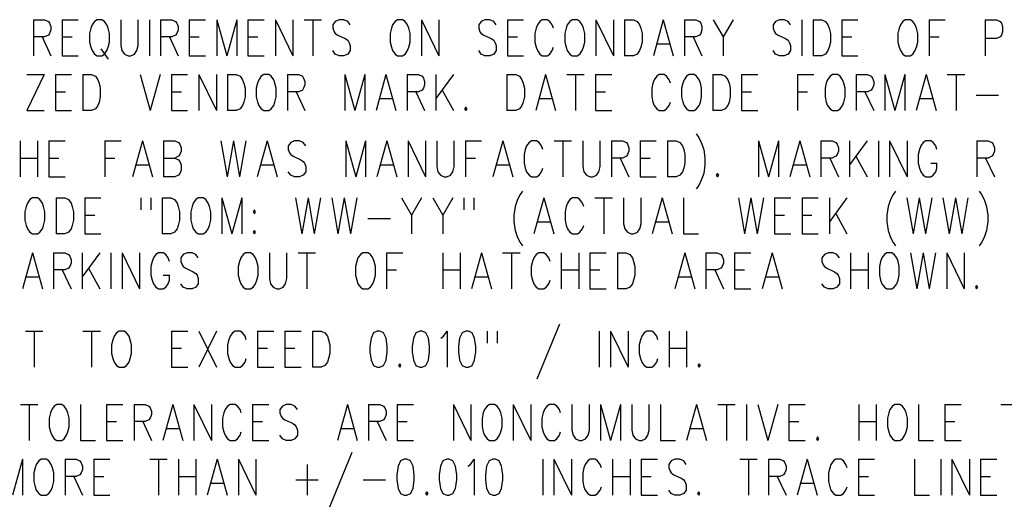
# Model space of a CAD drawing. Extents: x 0.9 to 16.1, y 0.6 to 10.4.
# Tile 7 of 31: x 2.7 to 5.1, y 4.2 to 5.4. Entities that reach past the tile are written whole.
import ezdxf

# ---------------------------------------------------------------- set-up
doc = ezdxf.new("R2010")
doc.units = 0
doc.layers.add('pho', color=1, linetype='CONTINUOUS')

msp = doc.modelspace()

# ---------------------------------------------------------------- linework, layer by layer
at = {"layer": 'pho', "color": 1}
for points in [[(2.68489, 5.39528), (2.68489, 5.30703)], [(2.68489, 5.39528), (2.7124, 5.39528), (2.72157, 5.39108), (2.72462, 5.38687), (2.72768, 5.37847), (2.72768, 5.37006), (2.72462, 5.36166), (2.72157, 5.35746), (2.7124, 5.35325), (2.68489, 5.35325)], [(2.75519, 5.39528), (2.75519, 5.30703)], [(2.75519, 5.39528), (2.79492, 5.39528)], [(2.84076, 5.39528), (2.83465, 5.39108), (2.82854, 5.38267), (2.82548, 5.37427), (2.82242, 5.36166), (2.82242, 5.34065), (2.82548, 5.32804), (2.82854, 5.31964), (2.83465, 5.31123), (2.84076, 5.30703), (2.85299, 5.30703), (2.8591, 5.31123), (2.86521, 5.31964), (2.86827, 5.32804), (2.87132, 5.34065), (2.87132, 5.36166), (2.86827, 5.37427), (2.86521, 5.38267), (2.8591, 5.39108), (2.85299, 5.39528), (2.84076, 5.39528)], [(2.89883, 5.39528), (2.89883, 5.33224), (2.90189, 5.31964), (2.908, 5.31123), (2.91717, 5.30703), (2.92328, 5.30703), (2.93245, 5.31123), (2.93856, 5.31964), (2.94162, 5.33224), (2.94162, 5.39528)], [(2.96912, 5.39528), (2.96912, 5.30703)], [(2.99663, 5.39528), (2.99663, 5.30703)], [(2.99663, 5.39528), (3.02414, 5.39528), (3.03331, 5.39108), (3.03636, 5.38687), (3.03942, 5.37847), (3.03942, 5.37006), (3.03636, 5.36166), (3.03331, 5.35746), (3.02414, 5.35325), (2.99663, 5.35325)], [(3.06692, 5.39528), (3.06692, 5.30703)], [(3.06692, 5.39528), (3.10666, 5.39528)], [(3.13416, 5.39528), (3.13416, 5.30703)], [(3.13416, 5.39528), (3.15861, 5.30703)], [(3.18306, 5.39528), (3.15861, 5.30703)], [(3.18306, 5.39528), (3.18306, 5.30703)], [(3.21057, 5.39528), (3.21057, 5.30703)], [(3.21057, 5.39528), (3.2503, 5.39528)], [(3.27781, 5.39528), (3.27781, 5.30703)], [(3.27781, 5.39528), (3.32059, 5.30703)], [(3.32059, 5.39528), (3.32059, 5.30703)], [(3.3481, 5.39528), (3.39089, 5.39528)], [(3.36949, 5.39528), (3.36949, 5.30703)], [(3.46118, 5.38267), (3.45507, 5.39108), (3.4459, 5.39528), (3.43367, 5.39528), (3.42451, 5.39108), (3.41839, 5.38267), (3.41839, 5.37427), (3.42145, 5.36586), (3.42451, 5.36166), (3.43062, 5.35746), (3.44896, 5.34905), (3.45507, 5.34485), (3.45812, 5.34065), (3.46118, 5.33224), (3.46118, 5.31964), (3.45507, 5.31123), (3.4459, 5.30703), (3.43367, 5.30703), (3.42451, 5.31123), (3.41839, 5.31964)], [(3.57732, 5.39528), (3.57121, 5.39108), (3.56509, 5.38267), (3.56204, 5.37427), (3.55898, 5.36166), (3.55898, 5.34065), (3.56204, 5.32804), (3.56509, 5.31964), (3.57121, 5.31123), (3.57732, 5.30703), (3.58954, 5.30703), (3.59566, 5.31123), (3.60177, 5.31964), (3.60482, 5.32804), (3.60788, 5.34065), (3.60788, 5.36166), (3.60482, 5.37427), (3.60177, 5.38267), (3.59566, 5.39108), (3.58954, 5.39528), (3.57732, 5.39528)], [(3.63539, 5.39528), (3.63539, 5.30703)], [(3.63539, 5.39528), (3.67817, 5.30703)], [(3.67817, 5.39528), (3.67817, 5.30703)], [(3.81876, 5.38267), (3.81265, 5.39108), (3.80348, 5.39528), (3.79126, 5.39528), (3.78209, 5.39108), (3.77597, 5.38267), (3.77597, 5.37427), (3.77903, 5.36586), (3.78209, 5.36166), (3.7882, 5.35746), (3.80654, 5.34905), (3.81265, 5.34485), (3.81571, 5.34065), (3.81876, 5.33224), (3.81876, 5.31964), (3.81265, 5.31123), (3.80348, 5.30703), (3.79126, 5.30703), (3.78209, 5.31123), (3.77597, 5.31964)], [(3.84627, 5.39528), (3.84627, 5.30703)], [(3.84627, 5.39528), (3.886, 5.39528)], [(3.95935, 5.37427), (3.95629, 5.38267), (3.95018, 5.39108), (3.94407, 5.39528), (3.93184, 5.39528), (3.92573, 5.39108), (3.91962, 5.38267), (3.91656, 5.37427), (3.91351, 5.36166), (3.91351, 5.34065), (3.91656, 5.32804), (3.91962, 5.31964), (3.92573, 5.31123), (3.93184, 5.30703), (3.94407, 5.30703), (3.95018, 5.31123), (3.95629, 5.31964), (3.95935, 5.32804)], [(4.00519, 5.39528), (3.99908, 5.39108), (3.99297, 5.38267), (3.98991, 5.37427), (3.98686, 5.36166), (3.98686, 5.34065), (3.98991, 5.32804), (3.99297, 5.31964), (3.99908, 5.31123), (4.00519, 5.30703), (4.01742, 5.30703), (4.02353, 5.31123), (4.02964, 5.31964), (4.0327, 5.32804), (4.03576, 5.34065), (4.03576, 5.36166), (4.0327, 5.37427), (4.02964, 5.38267), (4.02353, 5.39108), (4.01742, 5.39528), (4.00519, 5.39528)], [(4.06326, 5.39528), (4.06326, 5.30703)], [(4.06326, 5.39528), (4.10605, 5.30703)], [(4.10605, 5.39528), (4.10605, 5.30703)], [(4.13356, 5.39528), (4.13356, 5.30703)], [(4.13356, 5.39528), (4.15495, 5.39528), (4.16412, 5.39108), (4.17023, 5.38267), (4.17329, 5.37427), (4.17634, 5.36166), (4.17634, 5.34065), (4.17329, 5.32804), (4.17023, 5.31964), (4.16412, 5.31123), (4.15495, 5.30703), (4.13356, 5.30703)], [(4.2283, 5.39528), (4.20385, 5.30703)], [(4.2283, 5.39528), (4.25275, 5.30703)], [(4.28026, 5.39528), (4.28026, 5.30703)], [(4.28026, 5.39528), (4.30776, 5.39528), (4.31693, 5.39108), (4.31999, 5.38687), (4.32304, 5.37847), (4.32304, 5.37006), (4.31999, 5.36166), (4.31693, 5.35746), (4.30776, 5.35325), (4.28026, 5.35325)], [(4.35055, 5.39528), (4.375, 5.35325), (4.375, 5.30703)], [(4.39945, 5.39528), (4.375, 5.35325)], [(4.54004, 5.38267), (4.53392, 5.39108), (4.52476, 5.39528), (4.51253, 5.39528), (4.50336, 5.39108), (4.49725, 5.38267), (4.49725, 5.37427), (4.50031, 5.36586), (4.50336, 5.36166), (4.50947, 5.35746), (4.52781, 5.34905), (4.53392, 5.34485), (4.53698, 5.34065), (4.54004, 5.33224), (4.54004, 5.31964), (4.53392, 5.31123), (4.52476, 5.30703), (4.51253, 5.30703), (4.50336, 5.31123), (4.49725, 5.31964)], [(4.56754, 5.39528), (4.56754, 5.30703)], [(4.59505, 5.39528), (4.59505, 5.30703)], [(4.59505, 5.39528), (4.61644, 5.39528), (4.62561, 5.39108), (4.63172, 5.38267), (4.63478, 5.37427), (4.63784, 5.36166), (4.63784, 5.34065), (4.63478, 5.32804), (4.63172, 5.31964), (4.62561, 5.31123), (4.61644, 5.30703), (4.59505, 5.30703)], [(4.66534, 5.39528), (4.66534, 5.30703)], [(4.66534, 5.39528), (4.70507, 5.39528)], [(4.82121, 5.39528), (4.8151, 5.39108), (4.80899, 5.38267), (4.80593, 5.37427), (4.80287, 5.36166), (4.80287, 5.34065), (4.80593, 5.32804), (4.80899, 5.31964), (4.8151, 5.31123), (4.82121, 5.30703), (4.83344, 5.30703), (4.83955, 5.31123), (4.84566, 5.31964), (4.84872, 5.32804), (4.85177, 5.34065), (4.85177, 5.36166), (4.84872, 5.37427), (4.84566, 5.38267), (4.83955, 5.39108), (4.83344, 5.39528), (4.82121, 5.39528)], [(4.87928, 5.39528), (4.87928, 5.30703)], [(4.87928, 5.39528), (4.91901, 5.39528)], [(5.01681, 5.39528), (5.01681, 5.30703)], [(5.01681, 5.39528), (5.04432, 5.39528), (5.05349, 5.39108), (5.05654, 5.38687), (5.0596, 5.37847), (5.0596, 5.36586), (5.05654, 5.35746), (5.05349, 5.35325), (5.04432, 5.34905), (5.01681, 5.34905)], [(2.70629, 5.35325), (2.72768, 5.30703)], [(2.75519, 5.35325), (2.77964, 5.35325)], [(3.01802, 5.35325), (3.03942, 5.30703)], [(3.06692, 5.35325), (3.09137, 5.35325)], [(3.21057, 5.35325), (3.23502, 5.35325)], [(3.84627, 5.35325), (3.87072, 5.35325)], [(4.21302, 5.33644), (4.24358, 5.33644)], [(4.30165, 5.35325), (4.32304, 5.30703)], [(4.66534, 5.35325), (4.68979, 5.35325)], [(4.87928, 5.35325), (4.90373, 5.35325)], [(2.84993, 5.32384), (2.86827, 5.29862)], [(2.75519, 5.30703), (2.79492, 5.30703)], [(3.06692, 5.30703), (3.10666, 5.30703)], [(3.21057, 5.30703), (3.2503, 5.30703)], [(3.84627, 5.30703), (3.886, 5.30703)], [(4.66534, 5.30703), (4.70507, 5.30703)], [(2.71138, 5.2608), (2.66859, 5.17255)], [(2.66859, 5.2608), (2.71138, 5.2608)], [(2.73889, 5.2608), (2.73889, 5.17255)], [(2.73889, 5.2608), (2.77862, 5.2608)], [(2.80612, 5.2608), (2.80612, 5.17255)], [(2.80612, 5.2608), (2.82752, 5.2608), (2.83669, 5.2566), (2.8428, 5.2482), (2.84586, 5.23979), (2.84891, 5.22718), (2.84891, 5.20617), (2.84586, 5.19357), (2.8428, 5.18516), (2.83669, 5.17676), (2.82752, 5.17255), (2.80612, 5.17255)], [(2.94671, 5.2608), (2.97116, 5.17255)], [(2.99561, 5.2608), (2.97116, 5.17255)], [(3.02312, 5.2608), (3.02312, 5.17255)], [(3.02312, 5.2608), (3.06285, 5.2608)], [(3.09036, 5.2608), (3.09036, 5.17255)], [(3.09036, 5.2608), (3.13314, 5.17255)], [(3.13314, 5.2608), (3.13314, 5.17255)], [(3.16065, 5.2608), (3.16065, 5.17255)], [(3.16065, 5.2608), (3.18204, 5.2608), (3.19121, 5.2566), (3.19732, 5.2482), (3.20038, 5.23979), (3.20344, 5.22718), (3.20344, 5.20617), (3.20038, 5.19357), (3.19732, 5.18516), (3.19121, 5.17676), (3.18204, 5.17255), (3.16065, 5.17255)], [(3.24928, 5.2608), (3.24317, 5.2566), (3.23706, 5.2482), (3.234, 5.23979), (3.23094, 5.22718), (3.23094, 5.20617), (3.234, 5.19357), (3.23706, 5.18516), (3.24317, 5.17676), (3.24928, 5.17255), (3.26151, 5.17255), (3.26762, 5.17676), (3.27373, 5.18516), (3.27679, 5.19357), (3.27984, 5.20617), (3.27984, 5.22718), (3.27679, 5.23979), (3.27373, 5.2482), (3.26762, 5.2566), (3.26151, 5.2608), (3.24928, 5.2608)], [(3.30735, 5.2608), (3.30735, 5.17255)], [(3.30735, 5.2608), (3.33486, 5.2608), (3.34402, 5.2566), (3.34708, 5.2524), (3.35014, 5.24399), (3.35014, 5.23559), (3.34708, 5.22718), (3.34402, 5.22298), (3.33486, 5.21878), (3.30735, 5.21878)], [(3.44794, 5.2608), (3.44794, 5.17255)], [(3.44794, 5.2608), (3.47239, 5.17255)], [(3.49684, 5.2608), (3.47239, 5.17255)], [(3.49684, 5.2608), (3.49684, 5.17255)], [(3.54879, 5.2608), (3.52434, 5.17255)], [(3.54879, 5.2608), (3.57324, 5.17255)], [(3.60075, 5.2608), (3.60075, 5.17255)], [(3.60075, 5.2608), (3.62826, 5.2608), (3.63742, 5.2566), (3.64048, 5.2524), (3.64354, 5.24399), (3.64354, 5.23559), (3.64048, 5.22718), (3.63742, 5.22298), (3.62826, 5.21878), (3.60075, 5.21878)], [(3.67104, 5.2608), (3.67104, 5.17255)], [(3.71383, 5.2608), (3.67104, 5.20197)], [(3.84525, 5.2608), (3.84525, 5.17255)], [(3.84525, 5.2608), (3.86664, 5.2608), (3.87581, 5.2566), (3.88192, 5.2482), (3.88498, 5.23979), (3.88804, 5.22718), (3.88804, 5.20617), (3.88498, 5.19357), (3.88192, 5.18516), (3.87581, 5.17676), (3.86664, 5.17255), (3.84525, 5.17255)], [(3.93999, 5.2608), (3.91554, 5.17255)], [(3.93999, 5.2608), (3.96444, 5.17255)], [(3.99195, 5.2608), (4.03474, 5.2608)], [(4.01334, 5.2608), (4.01334, 5.17255)], [(4.06224, 5.2608), (4.06224, 5.17255)], [(4.06224, 5.2608), (4.10197, 5.2608)], [(4.24562, 5.23979), (4.24256, 5.2482), (4.23645, 5.2566), (4.23034, 5.2608), (4.21811, 5.2608), (4.212, 5.2566), (4.20589, 5.2482), (4.20283, 5.23979), (4.19977, 5.22718), (4.19977, 5.20617), (4.20283, 5.19357), (4.20589, 5.18516), (4.212, 5.17676), (4.21811, 5.17255), (4.23034, 5.17255), (4.23645, 5.17676), (4.24256, 5.18516), (4.24562, 5.19357)], [(4.29146, 5.2608), (4.28535, 5.2566), (4.27924, 5.2482), (4.27618, 5.23979), (4.27312, 5.22718), (4.27312, 5.20617), (4.27618, 5.19357), (4.27924, 5.18516), (4.28535, 5.17676), (4.29146, 5.17255), (4.30369, 5.17255), (4.3098, 5.17676), (4.31591, 5.18516), (4.31897, 5.19357), (4.32202, 5.20617), (4.32202, 5.22718), (4.31897, 5.23979), (4.31591, 5.2482), (4.3098, 5.2566), (4.30369, 5.2608), (4.29146, 5.2608)], [(4.34953, 5.2608), (4.34953, 5.17255)], [(4.34953, 5.2608), (4.37092, 5.2608), (4.38009, 5.2566), (4.38621, 5.2482), (4.38926, 5.23979), (4.39232, 5.22718), (4.39232, 5.20617), (4.38926, 5.19357), (4.38621, 5.18516), (4.38009, 5.17676), (4.37092, 5.17255), (4.34953, 5.17255)], [(4.41982, 5.2608), (4.41982, 5.17255)], [(4.41982, 5.2608), (4.45956, 5.2608)], [(4.55736, 5.2608), (4.55736, 5.17255)], [(4.55736, 5.2608), (4.59709, 5.2608)], [(4.64293, 5.2608), (4.63682, 5.2566), (4.63071, 5.2482), (4.62765, 5.23979), (4.62459, 5.22718), (4.62459, 5.20617), (4.62765, 5.19357), (4.63071, 5.18516), (4.63682, 5.17676), (4.64293, 5.17255), (4.65516, 5.17255), (4.66127, 5.17676), (4.66738, 5.18516), (4.67044, 5.19357), (4.67349, 5.20617), (4.67349, 5.22718), (4.67044, 5.23979), (4.66738, 5.2482), (4.66127, 5.2566), (4.65516, 5.2608), (4.64293, 5.2608)], [(4.701, 5.2608), (4.701, 5.17255)], [(4.701, 5.2608), (4.72851, 5.2608), (4.73767, 5.2566), (4.74073, 5.2524), (4.74379, 5.24399), (4.74379, 5.23559), (4.74073, 5.22718), (4.73767, 5.22298), (4.72851, 5.21878), (4.701, 5.21878)], [(4.77129, 5.2608), (4.77129, 5.17255)], [(4.77129, 5.2608), (4.79574, 5.17255)], [(4.82019, 5.2608), (4.79574, 5.17255)], [(4.82019, 5.2608), (4.82019, 5.17255)], [(4.87215, 5.2608), (4.8477, 5.17255)], [(4.87215, 5.2608), (4.8966, 5.17255)], [(4.92411, 5.2608), (4.96689, 5.2608)], [(4.9455, 5.2608), (4.9455, 5.17255)], [(2.73889, 5.21878), (2.76334, 5.21878)], [(3.02312, 5.21878), (3.04757, 5.21878)], [(3.32874, 5.21878), (3.35014, 5.17255)], [(3.62214, 5.21878), (3.64354, 5.17255)], [(3.68632, 5.22298), (3.71383, 5.17255)], [(4.06224, 5.21878), (4.08669, 5.21878)], [(4.41982, 5.21878), (4.44427, 5.21878)], [(4.55736, 5.21878), (4.58181, 5.21878)], [(4.72239, 5.21878), (4.74379, 5.17255)], [(3.53351, 5.20197), (3.56407, 5.20197)], [(3.92471, 5.20197), (3.95527, 5.20197)], [(4.85687, 5.20197), (4.88743, 5.20197)], [(4.9944, 5.21037), (5.04941, 5.21037)], [(2.66859, 5.17255), (2.71138, 5.17255)], [(2.73889, 5.17255), (2.77862, 5.17255)], [(3.02312, 5.17255), (3.06285, 5.17255)], [(3.74439, 5.18096), (3.74134, 5.17676), (3.74439, 5.17255), (3.74745, 5.17676), (3.74439, 5.18096)], [(4.06224, 5.17255), (4.10197, 5.17255)], [(4.41982, 5.17255), (4.45956, 5.17255)], [(4.30886, 5.11535), (4.31498, 5.10694)], [(2.65238, 5.09854), (2.65238, 5.01029)], [(2.69516, 5.09854), (2.69516, 5.01029)], [(2.72267, 5.09854), (2.72267, 5.01029)], [(2.72267, 5.09854), (2.7624, 5.09854)], [(2.8602, 5.09854), (2.8602, 5.01029)], [(2.8602, 5.09854), (2.89993, 5.09854)], [(2.95189, 5.09854), (2.92744, 5.01029)], [(2.95189, 5.09854), (2.97634, 5.01029)], [(3.00384, 5.09854), (3.00384, 5.01029)], [(3.00384, 5.09854), (3.03135, 5.09854), (3.04052, 5.09433), (3.04358, 5.09013)], [(3.04358, 5.09013), (3.04663, 5.08173), (3.04663, 5.07332), (3.04358, 5.06492)], [(3.14443, 5.09854), (3.15971, 5.01029)], [(3.17499, 5.09854), (3.15971, 5.01029)], [(3.17499, 5.09854), (3.19028, 5.01029)], [(3.20556, 5.09854), (3.19028, 5.01029)], [(3.25751, 5.09854), (3.23306, 5.01029)], [(3.25751, 5.09854), (3.28196, 5.01029)], [(3.33698, 5.09854), (3.32475, 5.09854), (3.31558, 5.09433), (3.30947, 5.08593), (3.30947, 5.07752), (3.31253, 5.06912)], [(3.35226, 5.08593), (3.34614, 5.09433), (3.33698, 5.09854)], [(3.45006, 5.09854), (3.45006, 5.01029)], [(3.45006, 5.09854), (3.47451, 5.01029)], [(3.49896, 5.09854), (3.47451, 5.01029)], [(3.49896, 5.09854), (3.49896, 5.01029)], [(3.55091, 5.09854), (3.52646, 5.01029)], [(3.55091, 5.09854), (3.57536, 5.01029)], [(3.60287, 5.09854), (3.60287, 5.01029)], [(3.60287, 5.09854), (3.64566, 5.01029)], [(3.64566, 5.09854), (3.64566, 5.01029)], [(3.67316, 5.09854), (3.67316, 5.0355), (3.67622, 5.02289), (3.68233, 5.01449), (3.6915, 5.01029), (3.69761, 5.01029), (3.70678, 5.01449), (3.71289, 5.02289), (3.71595, 5.0355), (3.71595, 5.09854)], [(3.74346, 5.09854), (3.74346, 5.01029)], [(3.74346, 5.09854), (3.78319, 5.09854)], [(3.83514, 5.09854), (3.81069, 5.01029)], [(3.83514, 5.09854), (3.85959, 5.01029)], [(3.89933, 5.09433), (3.89321, 5.08593), (3.89016, 5.07752), (3.8871, 5.06492), (3.8871, 5.04391), (3.89016, 5.0313), (3.89321, 5.02289), (3.89933, 5.01449)], [(3.92378, 5.09433), (3.91766, 5.09854), (3.90544, 5.09854), (3.89933, 5.09433)], [(3.93294, 5.07752), (3.92989, 5.08593), (3.92378, 5.09433)], [(3.96045, 5.09854), (4.00324, 5.09854)], [(3.98184, 5.09854), (3.98184, 5.01029)], [(4.03074, 5.09854), (4.03074, 5.0355), (4.0338, 5.02289), (4.03991, 5.01449), (4.04908, 5.01029), (4.05519, 5.01029), (4.06436, 5.01449), (4.07048, 5.02289)], [(4.07048, 5.02289), (4.07353, 5.0355), (4.07353, 5.09854)], [(4.10104, 5.09854), (4.10104, 5.01029)], [(4.10104, 5.09854), (4.12854, 5.09854), (4.13771, 5.09433), (4.14077, 5.09013), (4.14383, 5.08173)], [(4.17133, 5.09854), (4.17133, 5.01029)], [(4.17133, 5.09854), (4.21106, 5.09854)], [(4.23857, 5.09854), (4.23857, 5.01029)], [(4.23857, 5.09854), (4.25996, 5.09854), (4.26913, 5.09433), (4.27524, 5.08593), (4.2783, 5.07752), (4.28136, 5.06492), (4.28136, 5.04391), (4.2783, 5.0313), (4.27524, 5.02289), (4.26913, 5.01449), (4.25996, 5.01029), (4.23857, 5.01029)], [(4.31498, 5.10694), (4.32109, 5.09433), (4.3272, 5.07752), (4.33026, 5.05651), (4.33026, 5.0397), (4.3272, 5.01869), (4.32109, 5.00188), (4.31498, 4.98928)], [(4.46168, 5.09854), (4.46168, 5.01029)], [(4.46168, 5.09854), (4.48613, 5.01029)], [(4.51058, 5.09854), (4.48613, 5.01029)], [(4.51058, 5.09854), (4.51058, 5.01029)], [(4.56253, 5.09854), (4.53808, 5.01029)], [(4.56253, 5.09854), (4.58698, 5.01029)], [(4.61449, 5.09854), (4.61449, 5.01029)], [(4.61449, 5.09854), (4.64199, 5.09854), (4.65116, 5.09433), (4.65422, 5.09013), (4.65728, 5.08173)], [(4.68478, 5.09854), (4.68478, 5.01029)], [(4.72757, 5.09854), (4.68478, 5.0397)], [(4.75508, 5.09854), (4.75508, 5.01029)], [(4.78258, 5.09854), (4.78258, 5.01029)], [(4.78258, 5.09854), (4.82537, 5.01029)], [(4.82537, 5.09854), (4.82537, 5.01029)], [(4.89872, 5.07752), (4.89566, 5.08593), (4.88955, 5.09433), (4.88344, 5.09854), (4.87121, 5.09854), (4.8651, 5.09433), (4.85899, 5.08593), (4.85593, 5.07752), (4.85288, 5.06492)], [(4.99652, 5.09854), (4.99652, 5.01029)], [(4.99652, 5.09854), (5.02403, 5.09854)], [(5.02403, 5.09854), (5.03319, 5.09433), (5.03625, 5.09013), (5.03931, 5.08173), (5.03931, 5.07332), (5.03625, 5.06492), (5.03319, 5.06071)], [(3.31253, 5.06912), (3.31558, 5.06492), (3.32169, 5.06071)], [(4.14383, 5.07332), (4.14077, 5.06492), (4.13771, 5.06071)], [(4.14383, 5.08173), (4.14383, 5.07332)], [(4.65728, 5.07332), (4.65422, 5.06492), (4.65116, 5.06071)], [(4.65728, 5.08173), (4.65728, 5.07332)], [(2.65238, 5.05651), (2.69516, 5.05651)], [(2.72267, 5.05651), (2.74712, 5.05651)], [(2.8602, 5.05651), (2.88465, 5.05651)], [(3.00384, 5.05651), (3.03135, 5.05651), (3.04052, 5.05231), (3.04358, 5.04811)], [(3.04052, 5.06071), (3.03135, 5.05651)], [(3.04358, 5.06492), (3.04052, 5.06071)], [(3.04358, 5.04811), (3.04663, 5.0397), (3.04663, 5.0271), (3.04358, 5.01869)], [(3.32169, 5.06071), (3.34003, 5.05231), (3.34614, 5.04811), (3.3492, 5.04391), (3.35226, 5.0355), (3.35226, 5.02289), (3.34614, 5.01449), (3.33698, 5.01029)], [(3.74346, 5.05651), (3.76791, 5.05651)], [(4.13771, 5.06071), (4.12854, 5.05651), (4.10104, 5.05651)], [(4.12243, 5.05651), (4.14383, 5.01029)], [(4.17133, 5.05651), (4.19578, 5.05651)], [(4.65116, 5.06071), (4.64199, 5.05651), (4.61449, 5.05651)], [(4.63588, 5.05651), (4.65728, 5.01029)], [(4.70006, 5.06071), (4.72757, 5.01029)], [(4.85288, 5.06492), (4.85288, 5.04391)], [(4.85288, 5.04391), (4.85593, 5.0313), (4.85899, 5.02289), (4.8651, 5.01449), (4.87121, 5.01029), (4.88344, 5.01029), (4.88955, 5.01449), (4.89566, 5.02289), (4.89872, 5.0313), (4.89872, 5.04391)], [(4.88344, 5.04391), (4.89872, 5.04391)], [(5.02403, 5.05651), (4.99652, 5.05651)], [(5.01791, 5.05651), (5.03931, 5.01029)], [(5.03319, 5.06071), (5.02403, 5.05651)], [(2.93661, 5.0397), (2.96717, 5.0397)], [(3.04358, 5.01869), (3.04052, 5.01449), (3.03135, 5.01029), (3.00384, 5.01029)], [(3.24223, 5.0397), (3.27279, 5.0397)], [(3.33698, 5.01029), (3.32475, 5.01029), (3.31558, 5.01449), (3.30947, 5.02289)], [(3.53563, 5.0397), (3.56619, 5.0397)], [(3.81986, 5.0397), (3.85043, 5.0397)], [(3.92378, 5.01449), (3.92989, 5.02289), (3.93294, 5.0313)], [(4.36082, 5.01869), (4.35776, 5.01449), (4.36082, 5.01029), (4.36388, 5.01449)], [(4.36388, 5.01449), (4.36082, 5.01869)], [(4.54725, 5.0397), (4.57781, 5.0397)], [(2.72267, 5.01029), (2.7624, 5.01029)], [(3.89933, 5.01449), (3.90544, 5.01029), (3.91766, 5.01029), (3.92378, 5.01449)], [(4.17133, 5.01029), (4.21106, 5.01029)], [(3.88347, 4.97549), (3.87736, 4.96709), (3.87125, 4.95448), (3.86514, 4.93767), (3.86208, 4.91666), (3.86208, 4.89985), (3.86514, 4.87884), (3.87125, 4.86203), (3.87736, 4.84942), (3.88347, 4.84102)], [(4.31498, 4.98928), (4.30886, 4.98087)], [(4.79729, 4.97549), (4.79118, 4.96709), (4.78507, 4.95448), (4.77895, 4.93767), (4.7759, 4.91666), (4.7759, 4.89985), (4.77895, 4.87884), (4.78507, 4.86203), (4.79118, 4.84942), (4.79729, 4.84102)], [(5.00206, 4.97549), (5.00817, 4.96709), (5.01429, 4.95448), (5.0204, 4.93767), (5.02345, 4.91666), (5.02345, 4.89985), (5.0204, 4.87884), (5.01429, 4.86203), (5.00817, 4.84942), (5.00206, 4.84102)], [(2.68237, 4.95868), (2.67625, 4.95448), (2.67014, 4.94608), (2.66709, 4.93767), (2.66403, 4.92506), (2.66403, 4.90405), (2.66709, 4.89144), (2.67014, 4.88304), (2.67625, 4.87464), (2.68237, 4.87043), (2.69459, 4.87043), (2.7007, 4.87464), (2.70682, 4.88304), (2.70987, 4.89144), (2.71293, 4.90405), (2.71293, 4.92506), (2.70987, 4.93767), (2.70682, 4.94608), (2.7007, 4.95448), (2.69459, 4.95868), (2.68237, 4.95868)], [(2.74044, 4.95868), (2.74044, 4.87043)], [(2.74044, 4.95868), (2.76183, 4.95868), (2.771, 4.95448), (2.77711, 4.94608), (2.78017, 4.93767), (2.78322, 4.92506), (2.78322, 4.90405), (2.78017, 4.89144), (2.77711, 4.88304), (2.771, 4.87464), (2.76183, 4.87043), (2.74044, 4.87043)], [(2.81073, 4.95868), (2.81073, 4.87043)], [(2.81073, 4.95868), (2.85046, 4.95868)], [(2.94826, 4.95868), (2.94826, 4.92927)], [(2.97271, 4.95868), (2.97271, 4.92927)], [(3.00022, 4.95868), (3.00022, 4.87043)], [(3.00022, 4.95868), (3.02161, 4.95868), (3.03078, 4.95448), (3.03689, 4.94608), (3.03995, 4.93767), (3.043, 4.92506), (3.043, 4.90405), (3.03995, 4.89144), (3.03689, 4.88304), (3.03078, 4.87464), (3.02161, 4.87043), (3.00022, 4.87043)], [(3.08885, 4.95868), (3.08274, 4.95448), (3.07662, 4.94608), (3.07357, 4.93767), (3.07051, 4.92506), (3.07051, 4.90405), (3.07357, 4.89144), (3.07662, 4.88304), (3.08274, 4.87464), (3.08885, 4.87043), (3.10107, 4.87043), (3.10719, 4.87464), (3.1133, 4.88304), (3.11635, 4.89144), (3.11941, 4.90405), (3.11941, 4.92506), (3.11635, 4.93767), (3.1133, 4.94608), (3.10719, 4.95448), (3.10107, 4.95868), (3.08885, 4.95868)], [(3.14692, 4.95868), (3.14692, 4.87043)], [(3.14692, 4.95868), (3.17137, 4.87043)], [(3.19582, 4.95868), (3.17137, 4.87043)], [(3.19582, 4.95868), (3.19582, 4.87043)], [(3.32724, 4.95868), (3.34252, 4.87043)], [(3.3578, 4.95868), (3.34252, 4.87043)], [(3.3578, 4.95868), (3.37308, 4.87043)], [(3.38836, 4.95868), (3.37308, 4.87043)], [(3.41587, 4.95868), (3.43115, 4.87043)], [(3.44643, 4.95868), (3.43115, 4.87043)], [(3.44643, 4.95868), (3.46171, 4.87043)], [(3.47699, 4.95868), (3.46171, 4.87043)], [(3.58702, 4.95868), (3.61147, 4.91666), (3.61147, 4.87043)], [(3.63592, 4.95868), (3.61147, 4.91666)], [(3.66342, 4.95868), (3.68787, 4.91666), (3.68787, 4.87043)], [(3.71232, 4.95868), (3.68787, 4.91666)], [(3.73983, 4.95868), (3.73983, 4.92927)], [(3.76428, 4.95868), (3.76428, 4.92927)], [(3.93543, 4.95868), (3.91098, 4.87043)], [(3.93543, 4.95868), (3.95988, 4.87043)], [(4.03323, 4.93767), (4.03017, 4.94608), (4.02406, 4.95448), (4.01795, 4.95868), (4.00572, 4.95868), (3.99961, 4.95448), (3.9935, 4.94608), (3.99044, 4.93767), (3.98739, 4.92506), (3.98739, 4.90405), (3.99044, 4.89144), (3.9935, 4.88304), (3.99961, 4.87464), (4.00572, 4.87043), (4.01795, 4.87043), (4.02406, 4.87464), (4.03017, 4.88304), (4.03323, 4.89144)], [(4.06074, 4.95868), (4.10352, 4.95868)], [(4.08213, 4.95868), (4.08213, 4.87043)], [(4.13103, 4.95868), (4.13103, 4.89565), (4.13409, 4.88304), (4.1402, 4.87464), (4.14937, 4.87043), (4.15548, 4.87043), (4.16465, 4.87464), (4.17076, 4.88304), (4.17382, 4.89565), (4.17382, 4.95868)], [(4.22577, 4.95868), (4.20132, 4.87043)], [(4.22577, 4.95868), (4.25022, 4.87043)], [(4.27773, 4.95868), (4.27773, 4.87043), (4.3144, 4.87043)], [(4.4122, 4.95868), (4.42749, 4.87043)], [(4.44277, 4.95868), (4.42749, 4.87043)], [(4.44277, 4.95868), (4.45805, 4.87043)], [(4.47333, 4.95868), (4.45805, 4.87043)], [(4.50084, 4.95868), (4.50084, 4.87043)], [(4.50084, 4.95868), (4.54057, 4.95868)], [(4.56807, 4.95868), (4.56807, 4.87043)], [(4.56807, 4.95868), (4.6078, 4.95868)], [(4.63531, 4.95868), (4.63531, 4.87043)], [(4.6781, 4.95868), (4.63531, 4.89985)], [(4.8248, 4.95868), (4.84008, 4.87043)], [(4.85536, 4.95868), (4.84008, 4.87043)], [(4.85536, 4.95868), (4.87064, 4.87043)], [(4.88592, 4.95868), (4.87064, 4.87043)], [(4.91343, 4.95868), (4.92871, 4.87043)], [(4.94399, 4.95868), (4.92871, 4.87043)], [(4.94399, 4.95868), (4.95927, 4.87043)], [(4.97455, 4.95868), (4.95927, 4.87043)], [(3.22638, 4.92927), (3.22332, 4.92506), (3.22638, 4.92086), (3.22944, 4.92506), (3.22638, 4.92927)], [(2.81073, 4.91666), (2.83518, 4.91666)], [(3.5045, 4.90825), (3.55951, 4.90825)], [(3.92015, 4.89985), (3.95071, 4.89985)], [(4.21049, 4.89985), (4.24105, 4.89985)], [(4.50084, 4.91666), (4.52529, 4.91666)], [(4.56807, 4.91666), (4.59252, 4.91666)], [(4.65059, 4.92086), (4.6781, 4.87043)], [(3.22638, 4.87884), (3.22332, 4.87464), (3.22638, 4.87043), (3.22944, 4.87464), (3.22638, 4.87884)], [(2.81073, 4.87043), (2.85046, 4.87043)], [(4.50084, 4.87043), (4.54057, 4.87043)], [(4.56807, 4.87043), (4.6078, 4.87043)], [(2.68237, 4.82421), (2.65792, 4.73596)], [(2.68237, 4.82421), (2.70682, 4.73596)], [(2.73432, 4.82421), (2.73432, 4.73596)], [(2.73432, 4.82421), (2.76183, 4.82421), (2.771, 4.82), (2.77405, 4.8158), (2.77711, 4.8074), (2.77711, 4.79899), (2.77405, 4.79059), (2.771, 4.78639), (2.76183, 4.78218), (2.73432, 4.78218)], [(2.80462, 4.82421), (2.80462, 4.73596)], [(2.8474, 4.82421), (2.80462, 4.76537)], [(2.87491, 4.82421), (2.87491, 4.73596)], [(2.90242, 4.82421), (2.90242, 4.73596)], [(2.90242, 4.82421), (2.9452, 4.73596)], [(2.9452, 4.82421), (2.9452, 4.73596)], [(3.01855, 4.8032), (3.0155, 4.8116), (3.00939, 4.82), (3.00327, 4.82421), (2.99105, 4.82421), (2.98494, 4.82), (2.97882, 4.8116), (2.97577, 4.8032), (2.97271, 4.79059), (2.97271, 4.76958), (2.97577, 4.75697), (2.97882, 4.74856), (2.98494, 4.74016), (2.99105, 4.73596), (3.00327, 4.73596), (3.00939, 4.74016), (3.0155, 4.74856), (3.01855, 4.75697), (3.01855, 4.76958)], [(3.08885, 4.8116), (3.08274, 4.82), (3.07357, 4.82421), (3.06134, 4.82421), (3.05217, 4.82), (3.04606, 4.8116), (3.04606, 4.8032), (3.04912, 4.79479), (3.05217, 4.79059), (3.05829, 4.78639), (3.07662, 4.77798), (3.08274, 4.77378), (3.08579, 4.76958), (3.08885, 4.76117), (3.08885, 4.74856), (3.08274, 4.74016), (3.07357, 4.73596), (3.06134, 4.73596), (3.05217, 4.74016), (3.04606, 4.74856)], [(3.20499, 4.82421), (3.19887, 4.82), (3.19276, 4.8116), (3.1897, 4.8032), (3.18665, 4.79059), (3.18665, 4.76958), (3.1897, 4.75697), (3.19276, 4.74856), (3.19887, 4.74016), (3.20499, 4.73596), (3.21721, 4.73596), (3.22332, 4.74016), (3.22944, 4.74856), (3.23249, 4.75697), (3.23555, 4.76958), (3.23555, 4.79059), (3.23249, 4.8032), (3.22944, 4.8116), (3.22332, 4.82), (3.21721, 4.82421), (3.20499, 4.82421)], [(3.26305, 4.82421), (3.26305, 4.76117), (3.26611, 4.74856), (3.27222, 4.74016), (3.28139, 4.73596), (3.2875, 4.73596), (3.29667, 4.74016), (3.30279, 4.74856), (3.30584, 4.76117), (3.30584, 4.82421)], [(3.33335, 4.82421), (3.37614, 4.82421)], [(3.35474, 4.82421), (3.35474, 4.73596)], [(3.49227, 4.82421), (3.48616, 4.82), (3.48005, 4.8116), (3.47699, 4.8032), (3.47394, 4.79059), (3.47394, 4.76958), (3.47699, 4.75697), (3.48005, 4.74856), (3.48616, 4.74016), (3.49227, 4.73596), (3.5045, 4.73596), (3.51061, 4.74016), (3.51672, 4.74856), (3.51978, 4.75697), (3.52284, 4.76958), (3.52284, 4.79059), (3.51978, 4.8032), (3.51672, 4.8116), (3.51061, 4.82), (3.5045, 4.82421), (3.49227, 4.82421)], [(3.55034, 4.82421), (3.55034, 4.73596)], [(3.55034, 4.82421), (3.59007, 4.82421)], [(3.68787, 4.82421), (3.68787, 4.73596)], [(3.73066, 4.82421), (3.73066, 4.73596)], [(3.78262, 4.82421), (3.75817, 4.73596)], [(3.78262, 4.82421), (3.80707, 4.73596)], [(3.83457, 4.82421), (3.87736, 4.82421)], [(3.85597, 4.82421), (3.85597, 4.73596)], [(3.95071, 4.8032), (3.94765, 4.8116), (3.94154, 4.82), (3.93543, 4.82421), (3.9232, 4.82421), (3.91709, 4.82), (3.91098, 4.8116), (3.90792, 4.8032), (3.90487, 4.79059), (3.90487, 4.76958), (3.90792, 4.75697), (3.91098, 4.74856), (3.91709, 4.74016), (3.9232, 4.73596), (3.93543, 4.73596), (3.94154, 4.74016), (3.94765, 4.74856), (3.95071, 4.75697)], [(3.97822, 4.82421), (3.97822, 4.73596)], [(4.021, 4.82421), (4.021, 4.73596)], [(4.04851, 4.82421), (4.04851, 4.73596)], [(4.04851, 4.82421), (4.08824, 4.82421)], [(4.11575, 4.82421), (4.11575, 4.73596)], [(4.11575, 4.82421), (4.13714, 4.82421), (4.14631, 4.82), (4.15242, 4.8116), (4.15548, 4.8032), (4.15854, 4.79059), (4.15854, 4.76958), (4.15548, 4.75697), (4.15242, 4.74856), (4.14631, 4.74016), (4.13714, 4.73596), (4.11575, 4.73596)], [(4.28079, 4.82421), (4.25634, 4.73596)], [(4.28079, 4.82421), (4.30524, 4.73596)], [(4.33274, 4.82421), (4.33274, 4.73596)], [(4.33274, 4.82421), (4.36025, 4.82421), (4.36942, 4.82), (4.37247, 4.8158), (4.37553, 4.8074), (4.37553, 4.79899), (4.37247, 4.79059), (4.36942, 4.78639), (4.36025, 4.78218), (4.33274, 4.78218)], [(4.40304, 4.82421), (4.40304, 4.73596)], [(4.40304, 4.82421), (4.44277, 4.82421)], [(4.49472, 4.82421), (4.47027, 4.73596)], [(4.49472, 4.82421), (4.51917, 4.73596)], [(4.65976, 4.8116), (4.65365, 4.82), (4.64448, 4.82421), (4.63225, 4.82421), (4.62309, 4.82), (4.61697, 4.8116), (4.61697, 4.8032), (4.62003, 4.79479), (4.62309, 4.79059), (4.6292, 4.78639), (4.64754, 4.77798), (4.65365, 4.77378), (4.6567, 4.76958), (4.65976, 4.76117), (4.65976, 4.74856), (4.65365, 4.74016), (4.64448, 4.73596), (4.63225, 4.73596), (4.62309, 4.74016), (4.61697, 4.74856)], [(4.68727, 4.82421), (4.68727, 4.73596)], [(4.73005, 4.82421), (4.73005, 4.73596)], [(4.7759, 4.82421), (4.76979, 4.82), (4.76367, 4.8116), (4.76062, 4.8032), (4.75756, 4.79059), (4.75756, 4.76958), (4.76062, 4.75697), (4.76367, 4.74856), (4.76979, 4.74016), (4.7759, 4.73596), (4.78812, 4.73596), (4.79424, 4.74016), (4.80035, 4.74856), (4.8034, 4.75697), (4.80646, 4.76958), (4.80646, 4.79059), (4.8034, 4.8032), (4.80035, 4.8116), (4.79424, 4.82), (4.78812, 4.82421), (4.7759, 4.82421)], [(4.83397, 4.82421), (4.84925, 4.73596)], [(4.86453, 4.82421), (4.84925, 4.73596)], [(4.86453, 4.82421), (4.87981, 4.73596)], [(4.89509, 4.82421), (4.87981, 4.73596)], [(4.9226, 4.82421), (4.9226, 4.73596)], [(4.9226, 4.82421), (4.96539, 4.73596)], [(4.96539, 4.82421), (4.96539, 4.73596)], [(2.75572, 4.78218), (2.77711, 4.73596)], [(2.8199, 4.78639), (2.8474, 4.73596)], [(3.55034, 4.78218), (3.57479, 4.78218)], [(3.68787, 4.78218), (3.73066, 4.78218)], [(3.97822, 4.78218), (4.021, 4.78218)], [(4.04851, 4.78218), (4.07296, 4.78218)], [(4.35414, 4.78218), (4.37553, 4.73596)], [(4.40304, 4.78218), (4.42749, 4.78218)], [(4.68727, 4.78218), (4.73005, 4.78218)], [(2.66709, 4.76537), (2.69765, 4.76537)], [(3.00327, 4.76958), (3.01855, 4.76958)], [(3.76734, 4.76537), (3.7979, 4.76537)], [(4.2655, 4.76537), (4.29607, 4.76537)], [(4.47944, 4.76537), (4.51, 4.76537)], [(4.04851, 4.73596), (4.08824, 4.73596)], [(4.40304, 4.73596), (4.44277, 4.73596)], [(4.99595, 4.74436), (4.99289, 4.74016), (4.99595, 4.73596), (4.999, 4.74016), (4.99595, 4.74436)], [(2.66558, 4.63236), (2.70837, 4.63236)], [(2.68697, 4.63236), (2.68697, 4.54411)], [(2.80617, 4.63236), (2.84895, 4.63236)], [(2.82756, 4.63236), (2.82756, 4.54411)], [(2.8948, 4.63236), (2.88868, 4.62815), (2.88257, 4.61975), (2.87952, 4.61134), (2.87646, 4.59874), (2.87646, 4.57773), (2.87952, 4.56512), (2.88257, 4.55671), (2.88868, 4.54831), (2.8948, 4.54411), (2.90702, 4.54411), (2.91313, 4.54831), (2.91925, 4.55671), (2.9223, 4.56512), (2.92536, 4.57773), (2.92536, 4.59874), (2.9223, 4.61134), (2.91925, 4.61975), (2.91313, 4.62815), (2.90702, 4.63236), (2.8948, 4.63236)], [(3.02316, 4.63236), (3.02316, 4.54411)], [(3.02316, 4.63236), (3.06289, 4.63236)], [(3.0904, 4.63236), (3.13318, 4.54411)], [(3.13318, 4.63236), (3.0904, 4.54411)], [(3.20653, 4.61134), (3.20348, 4.61975), (3.19737, 4.62815), (3.19125, 4.63236), (3.17903, 4.63236), (3.17292, 4.62815), (3.1668, 4.61975), (3.16375, 4.61134), (3.16069, 4.59874), (3.16069, 4.57773), (3.16375, 4.56512), (3.1668, 4.55671), (3.17292, 4.54831), (3.17903, 4.54411), (3.19125, 4.54411), (3.19737, 4.54831), (3.20348, 4.55671), (3.20653, 4.56512)], [(3.23404, 4.63236), (3.23404, 4.54411)], [(3.23404, 4.63236), (3.27377, 4.63236)], [(3.30128, 4.63236), (3.30128, 4.54411)], [(3.30128, 4.63236), (3.34101, 4.63236)], [(3.36852, 4.63236), (3.36852, 4.54411)], [(3.36852, 4.63236), (3.38991, 4.63236), (3.39908, 4.62815), (3.40519, 4.61975), (3.40825, 4.61134), (3.4113, 4.59874), (3.4113, 4.57773), (3.40825, 4.56512), (3.40519, 4.55671), (3.39908, 4.54831), (3.38991, 4.54411), (3.36852, 4.54411)], [(3.52744, 4.63236), (3.51827, 4.62815), (3.51216, 4.61555), (3.5091, 4.59453)], [(3.55189, 4.59453), (3.54883, 4.61555), (3.54272, 4.62815), (3.53355, 4.63236), (3.52744, 4.63236)], [(3.63135, 4.63236), (3.62218, 4.62815), (3.61607, 4.61555), (3.61302, 4.59453)], [(3.6558, 4.59453), (3.65275, 4.61555), (3.64663, 4.62815), (3.63747, 4.63236), (3.63135, 4.63236)], [(3.68331, 4.61555), (3.68942, 4.61975), (3.69859, 4.63236), (3.69859, 4.54411)], [(3.74443, 4.63236), (3.73527, 4.62815), (3.72915, 4.61555), (3.7261, 4.59453)], [(3.76888, 4.59453), (3.76583, 4.61555), (3.75972, 4.62815), (3.75055, 4.63236), (3.74443, 4.63236)], [(3.79639, 4.63236), (3.79639, 4.60294)], [(3.82084, 4.63236), (3.82084, 4.60294)], [(3.97365, 4.64917), (3.91864, 4.51469)], [(4.07145, 4.63236), (4.07145, 4.54411)], [(4.09896, 4.63236), (4.09896, 4.54411)], [(4.09896, 4.63236), (4.14175, 4.54411)], [(4.14175, 4.63236), (4.14175, 4.54411)], [(4.2151, 4.61134), (4.21204, 4.61975), (4.20593, 4.62815), (4.19982, 4.63236), (4.18759, 4.63236), (4.18148, 4.62815), (4.17537, 4.61975), (4.17231, 4.61134), (4.16925, 4.59874), (4.16925, 4.57773), (4.17231, 4.56512), (4.17537, 4.55671), (4.18148, 4.54831), (4.18759, 4.54411), (4.19982, 4.54411), (4.20593, 4.54831), (4.21204, 4.55671), (4.2151, 4.56512)], [(4.2426, 4.63236), (4.2426, 4.54411)], [(4.28539, 4.63236), (4.28539, 4.54411)], [(3.02316, 4.59033), (3.04761, 4.59033)], [(3.23404, 4.59033), (3.25849, 4.59033)], [(3.30128, 4.59033), (3.32573, 4.59033)], [(3.5091, 4.59453), (3.5091, 4.58193), (3.51216, 4.56092), (3.51827, 4.54831), (3.52744, 4.54411), (3.53355, 4.54411), (3.54272, 4.54831), (3.54883, 4.56092), (3.55189, 4.58193), (3.55189, 4.59453)], [(3.61302, 4.59453), (3.61302, 4.58193), (3.61607, 4.56092), (3.62218, 4.54831), (3.63135, 4.54411), (3.63747, 4.54411), (3.64663, 4.54831), (3.65275, 4.56092), (3.6558, 4.58193), (3.6558, 4.59453)], [(3.7261, 4.59453), (3.7261, 4.58193), (3.72915, 4.56092), (3.73527, 4.54831), (3.74443, 4.54411), (3.75055, 4.54411), (3.75972, 4.54831), (3.76583, 4.56092), (3.76888, 4.58193), (3.76888, 4.59453)], [(4.2426, 4.59033), (4.28539, 4.59033)], [(3.02316, 4.54411), (3.06289, 4.54411)], [(3.23404, 4.54411), (3.27377, 4.54411)], [(3.30128, 4.54411), (3.34101, 4.54411)], [(3.58245, 4.55251), (3.5794, 4.54831), (3.58245, 4.54411), (3.58551, 4.54831), (3.58245, 4.55251)], [(4.31595, 4.55251), (4.3129, 4.54831), (4.31595, 4.54411), (4.31901, 4.54831), (4.31595, 4.55251)], [(2.65335, 4.45306), (2.69614, 4.45306)], [(2.67475, 4.45306), (2.67475, 4.36481)], [(2.74198, 4.45306), (2.73587, 4.44885), (2.72976, 4.44045), (2.7267, 4.43204), (2.72365, 4.41944), (2.72365, 4.39843), (2.7267, 4.38582), (2.72976, 4.37741), (2.73587, 4.36901), (2.74198, 4.36481), (2.75421, 4.36481), (2.76032, 4.36901), (2.76643, 4.37741), (2.76949, 4.38582), (2.77255, 4.39843), (2.77255, 4.41944), (2.76949, 4.43204), (2.76643, 4.44045), (2.76032, 4.44885), (2.75421, 4.45306), (2.74198, 4.45306)], [(2.80005, 4.45306), (2.80005, 4.36481), (2.83673, 4.36481)], [(2.86423, 4.45306), (2.86423, 4.36481)], [(2.86423, 4.45306), (2.90397, 4.45306)], [(2.93147, 4.45306), (2.93147, 4.36481)], [(2.93147, 4.45306), (2.95898, 4.45306), (2.96815, 4.44885), (2.9712, 4.44465), (2.97426, 4.43625), (2.97426, 4.42784), (2.9712, 4.41944), (2.96815, 4.41523)], [(3.02622, 4.45306), (3.00177, 4.36481)], [(3.02622, 4.45306), (3.05067, 4.36481)], [(3.07817, 4.45306), (3.07817, 4.36481)], [(3.07817, 4.45306), (3.12096, 4.36481)], [(3.12096, 4.45306), (3.12096, 4.36481)], [(3.19431, 4.43204), (3.19125, 4.44045), (3.18514, 4.44885), (3.17903, 4.45306), (3.1668, 4.45306), (3.16069, 4.44885), (3.15458, 4.44045), (3.15152, 4.43204), (3.14847, 4.41944), (3.14847, 4.39843), (3.15152, 4.38582), (3.15458, 4.37741), (3.16069, 4.36901), (3.1668, 4.36481), (3.17903, 4.36481), (3.18514, 4.36901), (3.19125, 4.37741), (3.19431, 4.38582)], [(3.22182, 4.45306), (3.22182, 4.36481)], [(3.22182, 4.45306), (3.26155, 4.45306)], [(3.33184, 4.44045), (3.32573, 4.44885), (3.31656, 4.45306), (3.30433, 4.45306), (3.29517, 4.44885), (3.28905, 4.44045), (3.28905, 4.43204), (3.29211, 4.42364), (3.29517, 4.41944), (3.30128, 4.41523)], [(3.45409, 4.45306), (3.42964, 4.36481)], [(3.45409, 4.45306), (3.47854, 4.36481)], [(3.50605, 4.45306), (3.50605, 4.36481)], [(3.50605, 4.45306), (3.53355, 4.45306), (3.54272, 4.44885), (3.54578, 4.44465), (3.54883, 4.43625), (3.54883, 4.42784), (3.54578, 4.41944), (3.54272, 4.41523)], [(3.57634, 4.45306), (3.57634, 4.36481)], [(3.57634, 4.45306), (3.61607, 4.45306)], [(3.71387, 4.45306), (3.71387, 4.36481)], [(3.71387, 4.45306), (3.75666, 4.36481)], [(3.75666, 4.45306), (3.75666, 4.36481)], [(3.8025, 4.45306), (3.79639, 4.44885), (3.79028, 4.44045), (3.78722, 4.43204), (3.78417, 4.41944), (3.78417, 4.39843), (3.78722, 4.38582), (3.79028, 4.37741), (3.79639, 4.36901), (3.8025, 4.36481), (3.81473, 4.36481), (3.82084, 4.36901), (3.82695, 4.37741), (3.83001, 4.38582), (3.83307, 4.39843), (3.83307, 4.41944), (3.83001, 4.43204), (3.82695, 4.44045), (3.82084, 4.44885), (3.81473, 4.45306), (3.8025, 4.45306)], [(3.86057, 4.45306), (3.86057, 4.36481)], [(3.86057, 4.45306), (3.90336, 4.36481)], [(3.90336, 4.45306), (3.90336, 4.36481)], [(3.97671, 4.43204), (3.97365, 4.44045), (3.96754, 4.44885), (3.96143, 4.45306), (3.9492, 4.45306), (3.94309, 4.44885), (3.93698, 4.44045), (3.93392, 4.43204), (3.93087, 4.41944), (3.93087, 4.39843), (3.93392, 4.38582), (3.93698, 4.37741), (3.94309, 4.36901), (3.9492, 4.36481), (3.96143, 4.36481), (3.96754, 4.36901), (3.97365, 4.37741), (3.97671, 4.38582)], [(4.00422, 4.45306), (4.00422, 4.39002), (4.00727, 4.37741), (4.01338, 4.36901), (4.02255, 4.36481), (4.02867, 4.36481), (4.03783, 4.36901), (4.04395, 4.37741), (4.047, 4.39002), (4.047, 4.45306)], [(4.07451, 4.45306), (4.07451, 4.36481)], [(4.07451, 4.45306), (4.09896, 4.36481)], [(4.12341, 4.45306), (4.09896, 4.36481)], [(4.12341, 4.45306), (4.12341, 4.36481)], [(4.15092, 4.45306), (4.15092, 4.39002), (4.15397, 4.37741), (4.16008, 4.36901), (4.16925, 4.36481), (4.17537, 4.36481), (4.18453, 4.36901), (4.19065, 4.37741), (4.1937, 4.39002), (4.1937, 4.45306)], [(4.22121, 4.45306), (4.22121, 4.36481), (4.25788, 4.36481)], [(4.30984, 4.45306), (4.28539, 4.36481)], [(4.30984, 4.45306), (4.33429, 4.36481)], [(4.3618, 4.45306), (4.40458, 4.45306)], [(4.38319, 4.45306), (4.38319, 4.36481)], [(4.43209, 4.45306), (4.43209, 4.36481)], [(4.4596, 4.45306), (4.48405, 4.36481)], [(4.5085, 4.45306), (4.48405, 4.36481)], [(4.536, 4.45306), (4.536, 4.36481)], [(4.536, 4.45306), (4.57573, 4.45306)], [(4.70715, 4.45306), (4.70715, 4.36481)], [(4.74994, 4.45306), (4.74994, 4.36481)], [(4.79578, 4.45306), (4.78967, 4.44885), (4.78356, 4.44045), (4.7805, 4.43204), (4.77745, 4.41944), (4.77745, 4.39843), (4.7805, 4.38582), (4.78356, 4.37741), (4.78967, 4.36901), (4.79578, 4.36481), (4.80801, 4.36481), (4.81412, 4.36901), (4.82023, 4.37741), (4.82329, 4.38582), (4.82635, 4.39843), (4.82635, 4.41944), (4.82329, 4.43204), (4.82023, 4.44045), (4.81412, 4.44885), (4.80801, 4.45306), (4.79578, 4.45306)], [(4.85385, 4.45306), (4.85385, 4.36481), (4.89053, 4.36481)], [(4.91803, 4.45306), (4.91803, 4.36481)], [(4.91803, 4.45306), (4.95777, 4.45306)], [(5.05557, 4.45306), (5.09835, 4.45306)], [(2.96815, 4.41523), (2.95898, 4.41103), (2.93147, 4.41103)], [(3.30128, 4.41523), (3.31962, 4.40683), (3.32573, 4.40263), (3.32878, 4.39843), (3.33184, 4.39002), (3.33184, 4.37741), (3.32573, 4.36901), (3.31656, 4.36481), (3.30433, 4.36481), (3.29517, 4.36901), (3.28905, 4.37741)], [(3.54272, 4.41523), (3.53355, 4.41103), (3.50605, 4.41103)], [(2.86423, 4.41103), (2.88868, 4.41103)], [(2.95287, 4.41103), (2.97426, 4.36481)], [(3.01093, 4.39422), (3.0415, 4.39422)], [(3.22182, 4.41103), (3.24627, 4.41103)], [(3.43881, 4.39422), (3.46937, 4.39422)], [(3.52744, 4.41103), (3.54883, 4.36481)], [(3.57634, 4.41103), (3.60079, 4.41103)], [(4.29456, 4.39422), (4.32512, 4.39422)], [(4.536, 4.41103), (4.56045, 4.41103)], [(4.70715, 4.41103), (4.74994, 4.41103)], [(4.91803, 4.41103), (4.94248, 4.41103)], [(4.6063, 4.37321), (4.60324, 4.36901), (4.6063, 4.36481), (4.60935, 4.36901), (4.6063, 4.37321)], [(2.86423, 4.36481), (2.90397, 4.36481)], [(3.22182, 4.36481), (3.26155, 4.36481)], [(3.57634, 4.36481), (3.61607, 4.36481)], [(4.536, 4.36481), (4.57573, 4.36481)], [(4.91803, 4.36481), (4.95777, 4.36481)], [(2.65845, 4.31858), (2.634, 4.23033)], [(2.65845, 4.31858), (2.65845, 4.23033)], [(2.70429, 4.31858), (2.69818, 4.31438), (2.69207, 4.30597), (2.68901, 4.29757), (2.68595, 4.28496), (2.68595, 4.26395), (2.68901, 4.25134), (2.69207, 4.24294), (2.69818, 4.23453), (2.70429, 4.23033), (2.71652, 4.23033), (2.72263, 4.23453), (2.72874, 4.24294), (2.7318, 4.25134), (2.73485, 4.26395), (2.73485, 4.28496), (2.7318, 4.29757), (2.72874, 4.30597), (2.72263, 4.31438), (2.71652, 4.31858), (2.70429, 4.31858)], [(2.76236, 4.31858), (2.76236, 4.23033)], [(2.76236, 4.31858), (2.78987, 4.31858), (2.79903, 4.31438), (2.80209, 4.31018), (2.80515, 4.30177), (2.80515, 4.29337), (2.80209, 4.28496), (2.79903, 4.28076), (2.78987, 4.27656), (2.76236, 4.27656)], [(2.83265, 4.31858), (2.83265, 4.23033)], [(2.83265, 4.31858), (2.87238, 4.31858)], [(2.97018, 4.31858), (3.01297, 4.31858)], [(2.99158, 4.31858), (2.99158, 4.23033)], [(3.04048, 4.31858), (3.04048, 4.23033)], [(3.08327, 4.31858), (3.08327, 4.23033)], [(3.13522, 4.31858), (3.11077, 4.23033)], [(3.13522, 4.31858), (3.15967, 4.23033)], [(3.18718, 4.31858), (3.18718, 4.23033)], [(3.18718, 4.31858), (3.22997, 4.23033)], [(3.22997, 4.31858), (3.22997, 4.23033)], [(3.4653, 4.33539), (3.41028, 4.20092)], [(3.59366, 4.31858), (3.58449, 4.31438), (3.57838, 4.30177), (3.57532, 4.28076), (3.57532, 4.26815), (3.57838, 4.24714), (3.58449, 4.23453), (3.59366, 4.23033), (3.59977, 4.23033), (3.60894, 4.23453), (3.61505, 4.24714), (3.61811, 4.26815), (3.61811, 4.28076), (3.61505, 4.30177), (3.60894, 4.31438), (3.59977, 4.31858), (3.59366, 4.31858)], [(3.69757, 4.31858), (3.6884, 4.31438), (3.68229, 4.30177), (3.67923, 4.28076), (3.67923, 4.26815), (3.68229, 4.24714), (3.6884, 4.23453), (3.69757, 4.23033), (3.70368, 4.23033), (3.71285, 4.23453), (3.71897, 4.24714), (3.72202, 4.26815), (3.72202, 4.28076), (3.71897, 4.30177), (3.71285, 4.31438), (3.70368, 4.31858), (3.69757, 4.31858)], [(3.74953, 4.30177), (3.75564, 4.30597), (3.76481, 4.31858), (3.76481, 4.23033)], [(3.81065, 4.31858), (3.80148, 4.31438), (3.79537, 4.30177), (3.79232, 4.28076), (3.79232, 4.26815), (3.79537, 4.24714), (3.80148, 4.23453), (3.81065, 4.23033), (3.81677, 4.23033), (3.82593, 4.23453), (3.83205, 4.24714), (3.8351, 4.26815), (3.8351, 4.28076), (3.83205, 4.30177), (3.82593, 4.31438), (3.81677, 4.31858), (3.81065, 4.31858)], [(3.9329, 4.31858), (3.9329, 4.23033)], [(3.96041, 4.31858), (3.96041, 4.23033)], [(3.96041, 4.31858), (4.0032, 4.23033)], [(4.0032, 4.31858), (4.0032, 4.23033)], [(4.07655, 4.29757), (4.07349, 4.30597), (4.06738, 4.31438), (4.06127, 4.31858), (4.04904, 4.31858), (4.04293, 4.31438), (4.03682, 4.30597), (4.03376, 4.29757), (4.0307, 4.28496), (4.0307, 4.26395), (4.03376, 4.25134), (4.03682, 4.24294), (4.04293, 4.23453), (4.04904, 4.23033), (4.06127, 4.23033), (4.06738, 4.23453), (4.07349, 4.24294), (4.07655, 4.25134)], [(4.10405, 4.31858), (4.10405, 4.23033)], [(4.14684, 4.31858), (4.14684, 4.23033)], [(4.17435, 4.31858), (4.17435, 4.23033)], [(4.17435, 4.31858), (4.21408, 4.31858)], [(4.28437, 4.30597), (4.27826, 4.31438), (4.26909, 4.31858), (4.25687, 4.31858), (4.2477, 4.31438), (4.24158, 4.30597), (4.24158, 4.29757), (4.24464, 4.28916), (4.2477, 4.28496), (4.25381, 4.28076), (4.27215, 4.27236), (4.27826, 4.26815), (4.28132, 4.26395), (4.28437, 4.25555), (4.28437, 4.24294), (4.27826, 4.23453), (4.26909, 4.23033), (4.25687, 4.23033), (4.2477, 4.23453), (4.24158, 4.24294)], [(4.41579, 4.31858), (4.45858, 4.31858)], [(4.43718, 4.31858), (4.43718, 4.23033)], [(4.48608, 4.31858), (4.48608, 4.23033)], [(4.48608, 4.31858), (4.51359, 4.31858), (4.52276, 4.31438), (4.52582, 4.31018), (4.52887, 4.30177), (4.52887, 4.29337), (4.52582, 4.28496), (4.52276, 4.28076), (4.51359, 4.27656), (4.48608, 4.27656)], [(4.58083, 4.31858), (4.55638, 4.23033)], [(4.58083, 4.31858), (4.60528, 4.23033)], [(4.67863, 4.29757), (4.67557, 4.30597), (4.66946, 4.31438), (4.66335, 4.31858), (4.65112, 4.31858), (4.64501, 4.31438), (4.6389, 4.30597), (4.63584, 4.29757), (4.63278, 4.28496), (4.63278, 4.26395), (4.63584, 4.25134), (4.6389, 4.24294), (4.64501, 4.23453), (4.65112, 4.23033), (4.66335, 4.23033), (4.66946, 4.23453), (4.67557, 4.24294), (4.67863, 4.25134)], [(4.70613, 4.31858), (4.70613, 4.23033)], [(4.70613, 4.31858), (4.74587, 4.31858)], [(4.84367, 4.31858), (4.84367, 4.23033), (4.88034, 4.23033)], [(4.90785, 4.31858), (4.90785, 4.23033)], [(4.93535, 4.31858), (4.93535, 4.23033)], [(4.93535, 4.31858), (4.97814, 4.23033)], [(4.97814, 4.31858), (4.97814, 4.23033)], [(5.00565, 4.31858), (5.00565, 4.23033)], [(5.00565, 4.31858), (5.04538, 4.31858)], [(3.35527, 4.30597), (3.35527, 4.23033)], [(2.78375, 4.27656), (2.80515, 4.23033)], [(2.83265, 4.27656), (2.8571, 4.27656)], [(3.04048, 4.27656), (3.08327, 4.27656)], [(4.10405, 4.27656), (4.14684, 4.27656)], [(4.17435, 4.27656), (4.1988, 4.27656)], [(4.50748, 4.27656), (4.52887, 4.23033)], [(4.70613, 4.27656), (4.73058, 4.27656)], [(5.00565, 4.27656), (5.0301, 4.27656)], [(3.11994, 4.25975), (3.1505, 4.25975)], [(3.32777, 4.26815), (3.38278, 4.26815)], [(3.4928, 4.26815), (3.54782, 4.26815)], [(4.56555, 4.25975), (4.59611, 4.25975)], [(2.83265, 4.23033), (2.87238, 4.23033)], [(3.64867, 4.23874), (3.64562, 4.23453), (3.64867, 4.23033), (3.65173, 4.23453), (3.64867, 4.23874)], [(4.17435, 4.23033), (4.21408, 4.23033)], [(4.31493, 4.23874), (4.31188, 4.23453), (4.31493, 4.23033), (4.31799, 4.23453), (4.31493, 4.23874)], [(4.70613, 4.23033), (4.74587, 4.23033)], [(5.00565, 4.23033), (5.04538, 4.23033)]]:
    msp.add_lwpolyline(points, dxfattribs=at)

doc.saveas('drawing.dxf')
